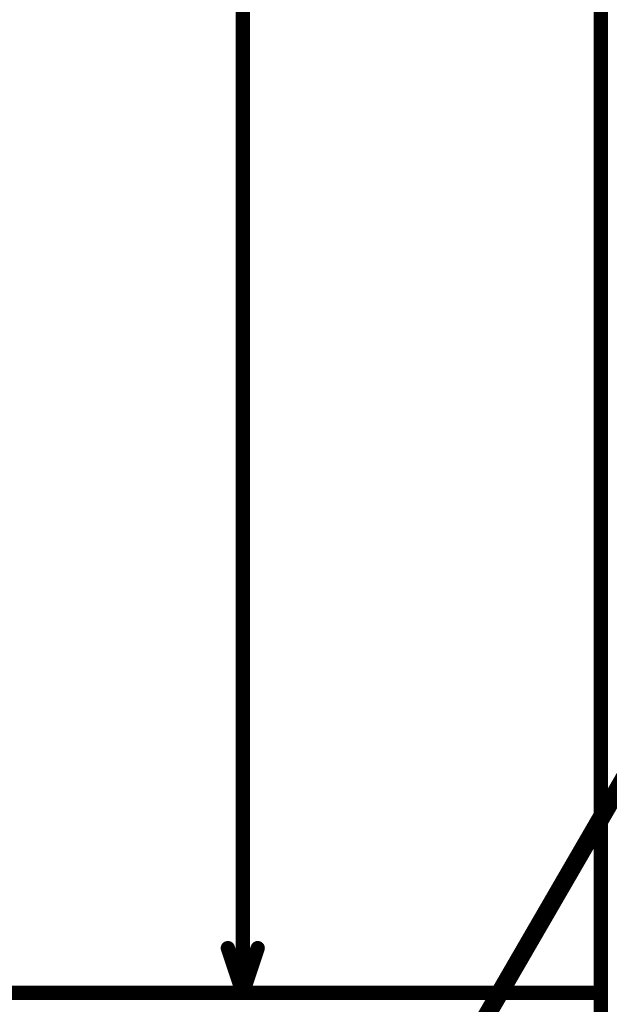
# Model space of a CAD drawing. Extents: x -1.5 to 9, y -3 to 5.
# Tile 29 of 256: x -0.325 to 0.005, y -0.006 to 0.544. Entities that reach past the tile are written whole.
import ezdxf

# ---------------------------------------------------------------- set-up
doc = ezdxf.new("R2010")
doc.units = 0
doc.layers.get('0').update_dxf_attribs({"linetype": 'CONTINUOUS'})
for name, color, linetype in [('qfn16-30-34-a_copper_signal_1', 1, 'CONTINUOUS'), ('qfn16-30-34-a_copper_signal_bot', 5, 'CONTINUOUS'), ('qfn16-30-34-a_mechanical_18', 1, 'CONTINUOUS'), ('qfn16-30-34-a_mechanical_19', 1, 'CONTINUOUS'), ('qfn16-30-34-a_soldermask_bot', 1, 'CONTINUOUS')]:
    doc.layers.add(name, color=color, linetype=linetype)

# ---------------------------------------------------------------- blocks, each defined once
blk = doc.blocks.new('D31')
at = {"const_width": 0.29}
blk.add_lwpolyline([(-0.025, 0), (0.025, 0)], dxfattribs=at)
blk = doc.blocks.new('D34')
at = {"const_width": 0.28}
blk.add_lwpolyline([(-0.055, 0), (0.055, 0)], dxfattribs=at)
blk = doc.blocks.new('D37')
at = {"const_width": 0.282}
blk.add_lwpolyline([(-0.056, 0), (0.056, 0)], dxfattribs=at)
blk = doc.blocks.new('D58')
at = {"const_width": 0.004}
blk.add_lwpolyline([(-0.002, 0, 1), (0.002, 0, 1)], format="xyb", close=True, dxfattribs=at)

msp = doc.modelspace()

# ---------------------------------------------------------------- linework, layer by layer
at = {"layer": 'qfn16-30-34-a_mechanical_18', "color": 1, "const_width": 0.008}
for points in [[(-0.2, 0), (-0.2, 0.75)], [(0, -0.205), (0, 0.61)], [(0, -0.405), (0, 0.61)], [(0, -0.605), (0, 0.61)], [(-0.208333, 0.025), (-0.2, 0)], [(-0.2, 0), (-0.191667, 0.025)], [(-0.605, 0), (0, 0)], [(-0.405, 0), (0, 0)], [(-0.205, 0), (0, 0)]]:
    msp.add_lwpolyline(points, dxfattribs=at)
at = {"layer": 'qfn16-30-34-a_mechanical_19', "color": 1, "const_width": 0.01}
msp.add_lwpolyline([(-0.25434, -0.341592), (0.04566, 0.176342)], dxfattribs=at)

# ---------------------------------------------------------------- block references
at = {"layer": 'qfn16-30-34-a_copper_signal_1'}
msp.add_blockref('D31', (0.115, 0.3), dxfattribs=at)
at = {"layer": 'qfn16-30-34-a_copper_signal_bot'}
msp.add_blockref('D34', (0.145, 0.3), dxfattribs=at)
at = {"layer": 'qfn16-30-34-a_mechanical_18'}
for p in [(-0.208333, 0.025), (-0.191667, 0.025), (-0.205, 0), (-0.2, 0), (-0.2, 0), (0, 0), (0, 0), (0, 0)]:
    msp.add_blockref('D58', p, dxfattribs=at)
at = {"layer": 'qfn16-30-34-a_soldermask_bot'}
msp.add_blockref('D37', (0.145, 0.3), dxfattribs=at)

doc.saveas('drawing.dxf')
